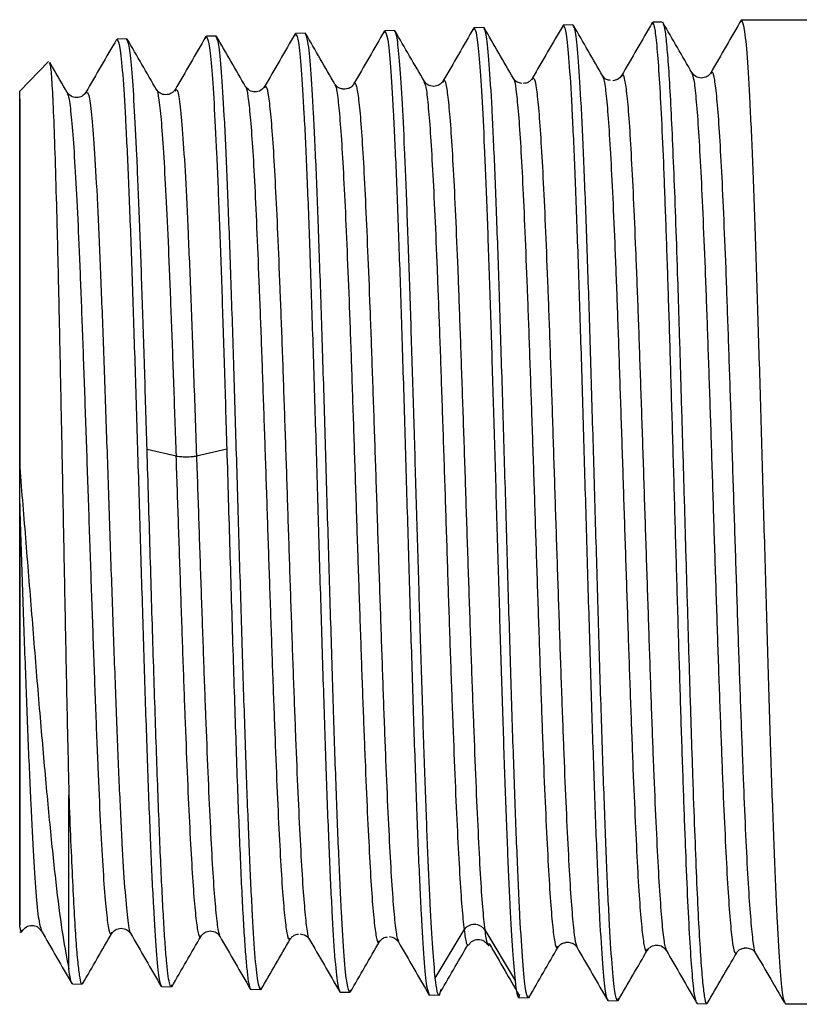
# Model space of a CAD drawing. Header units: inches. Extents: x 50 to 198, y -22 to 36.
# Tile 3 of 4: x 93 to 101, y 19 to 29. Entities that reach past the tile are written whole.
import ezdxf

# ---------------------------------------------------------------- set-up
doc = ezdxf.new("R2010")
doc.units = ezdxf.units.IN
doc.header["$LTSCALE"] = 0.595472
doc.header["$MEASUREMENT"] = 0
doc.layers.get('0').update_dxf_attribs({"linetype": 'CONTINUOUS'})

msp = doc.modelspace()

# ---------------------------------------------------------------- linework, layer by layer
at = {"color": 7, "linetype": 'Continuous', "lineweight": 25}
for p, q in [((100.566, 28.904), (100.572, 28.923)), ((101.236, 28.923), (100.572, 28.923)), ((96.94, 28.792), (96.947, 28.815)), ((97.045, 28.818), (96.947, 28.815)), ((97.848, 28.823), (97.854, 28.843)), ((97.952, 28.846), (97.854, 28.843)), ((98.755, 28.848), (98.761, 28.872)), ((98.859, 28.875), (98.761, 28.872)), ((99.662, 28.879), (99.669, 28.9)), ((99.766, 28.903), (99.669, 28.9)), ((94.226, 28.73), (94.219, 28.717)), ((94.323, 28.733), (94.226, 28.73)), ((95.126, 28.735), (95.133, 28.758)), ((95.23, 28.761), (95.133, 28.758)), ((96.032, 28.758), (96.04, 28.787)), ((96.138, 28.79), (96.04, 28.787)), ((93.53, 28.502), (93.236, 28.199)), ((98.252, 28.325), (98.254, 28.325)), ((99.16, 28.345), (99.161, 28.344)), ((99.353, 28.35), (99.354, 28.353)), ((95.531, 28.244), (95.532, 28.244)), ((95.723, 28.237), (95.725, 28.237)), ((96.545, 28.222), (96.516, 28.221)), ((96.632, 28.266), (96.632, 28.269)), ((97.345, 28.295), (97.347, 28.291)), ((97.539, 28.29), (97.54, 28.292)), ((93.236, 24.379), (93.236, 28.199)), ((94.531, 24.562), (94.825, 24.494)), ((95.033, 24.494), (95.341, 24.565)), ((93.236, 23.958), (93.236, 24.379)), ((93.736, 19.282), (93.736, 21.046)), ((93.236, 19.656), (93.243, 19.654)), ((93.252, 19.651), (93.255, 19.675)), ((97.459, 19.187), (97.753, 19.678)), ((97.962, 19.678), (98.271, 19.163)), ((95.984, 19.594), (95.985, 19.595)), ((97.085, 19.569), (97.087, 19.565)), ((98.783, 19.554), (98.813, 19.553)), ((99.613, 19.482), (99.615, 19.486)), ((100.598, 19.497), (100.626, 19.496)), ((93.772, 19.136), (93.767, 19.133)), ((93.772, 19.129), (93.87, 19.126)), ((94.784, 19.121), (94.777, 19.098)), ((94.777, 19.098), (94.68, 19.101)), ((95.684, 19.07), (95.587, 19.073)), ((95.69, 19.09), (95.684, 19.07)), ((96.591, 19.041), (96.494, 19.044)), ((96.599, 19.067), (96.591, 19.041)), ((97.498, 19.013), (97.401, 19.016)), ((97.517, 19.074), (97.498, 19.013)), ((98.308, 18.988), (98.319, 19.025)), ((98.413, 19.009), (98.405, 18.984)), ((98.405, 18.984), (98.308, 18.988)), ((99.312, 18.956), (99.215, 18.959)), ((99.321, 18.985), (99.312, 18.956)), ((100.122, 18.941), (100.117, 18.934)), ((100.122, 18.931), (100.219, 18.928)), ((101.236, 18.923), (101.018, 18.923))]:
    msp.add_line(p, q, dxfattribs=at)
for points, knots in [([(100.572, 28.927), (100.52, 28.837), (100.415, 28.656), (100.311, 28.476), (100.259, 28.385)], [0, 0, 0, 0, 0.500033, 1, 1, 1, 1]), ([(96.944, 28.812), (96.891, 28.722), (96.787, 28.542), (96.683, 28.361), (96.63, 28.271)], [0, 0, 0, 0, 0.500026, 1, 1, 1, 1]), ([(96.947, 28.815), (96.957, 28.797), (96.976, 28.761), (97.004, 28.471), (97.032, 28.02), (97.061, 27.407), (97.089, 26.661), (97.117, 25.809), (97.146, 24.884), (97.174, 23.923), (97.202, 22.96), (97.231, 22.035), (97.259, 21.181), (97.287, 20.433), (97.316, 19.818), (97.344, 19.364), (97.372, 19.072), (97.391, 19.034), (97.401, 19.016)], [0, 0, 0, 0, 0.062415, 0.124842, 0.18728, 0.249729, 0.31219, 0.374661, 0.437144, 0.499639, 0.562144, 0.624661, 0.68719, 0.749729, 0.81228, 0.874842, 0.937415, 1, 1, 1, 1]), ([(97.46, 19.187), (97.451, 19.279), (97.434, 19.464), (97.408, 19.925), (97.382, 20.504), (97.356, 21.196), (97.33, 21.975), (97.304, 22.816), (97.278, 23.693), (97.252, 24.576), (97.226, 25.439), (97.2, 26.252), (97.174, 26.99), (97.148, 27.629), (97.123, 28.149), (97.097, 28.53), (97.071, 28.773), (97.053, 28.803), (97.045, 28.818)], [0, 0, 0, 0, 0.062577, 0.125145, 0.187701, 0.250248, 0.312784, 0.37531, 0.437825, 0.500331, 0.562825, 0.62531, 0.687784, 0.750248, 0.812701, 0.875145, 0.937577, 1, 1, 1, 1]), ([(97.349, 28.299), (97.299, 28.385), (97.199, 28.557), (97.1, 28.729), (97.05, 28.815)], [0, 0, 0, 0, 0.4999708, 1, 1, 1, 1]), ([(97.852, 28.844), (97.799, 28.754), (97.695, 28.574), (97.591, 28.393), (97.538, 28.303)], [0, 0, 0, 0, 0.500031, 1, 1, 1, 1]), ([(97.854, 28.843), (97.863, 28.828), (97.88, 28.798), (97.906, 28.553), (97.932, 28.171), (97.958, 27.648), (97.984, 27.006), (98.01, 26.264), (98.036, 25.447), (98.062, 24.58), (98.088, 23.691), (98.114, 22.81), (98.14, 21.965), (98.166, 21.182), (98.192, 20.486), (98.218, 19.904), (98.244, 19.441), (98.261, 19.255), (98.27, 19.162)], [0, 0, 0, 0, 0.062423, 0.124856, 0.1873, 0.249753, 0.312217, 0.374692, 0.437176, 0.499671, 0.562176, 0.624692, 0.687217, 0.749753, 0.8123, 0.874856, 0.937423, 1, 1, 1, 1]), ([(98.405, 18.984), (98.396, 19.003), (98.377, 19.04), (98.349, 19.335), (98.32, 19.792), (98.292, 20.411), (98.264, 21.164), (98.235, 22.023), (98.207, 22.954), (98.179, 23.923), (98.15, 24.891), (98.122, 25.821), (98.094, 26.678), (98.065, 27.429), (98.037, 28.046), (98.008, 28.5), (97.98, 28.792), (97.961, 28.828), (97.952, 28.846)], [0, 0, 0, 0, 0.062584, 0.125157, 0.187719, 0.250269, 0.312809, 0.375337, 0.437853, 0.500359, 0.562853, 0.625337, 0.687809, 0.750269, 0.812719, 0.875157, 0.937584, 1, 1, 1, 1]), ([(98.254, 28.33), (98.204, 28.416), (98.104, 28.588), (98.005, 28.76), (97.955, 28.846)], [0, 0, 0, 0, 0.499976, 1, 1, 1, 1]), ([(98.758, 28.869), (98.705, 28.779), (98.601, 28.599), (98.497, 28.418), (98.445, 28.328)], [0, 0, 0, 0, 0.500029, 1, 1, 1, 1]), ([(98.761, 28.872), (98.771, 28.854), (98.79, 28.817), (98.818, 28.524), (98.847, 28.067), (98.875, 27.447), (98.903, 26.692), (98.932, 25.831), (98.96, 24.896), (98.988, 23.923), (99.017, 22.949), (99.045, 22.013), (99.073, 21.15), (99.102, 20.393), (99.13, 19.771), (99.158, 19.311), (99.187, 19.015), (99.206, 18.978), (99.215, 18.959)], [0, 0, 0, 0, 0.062416, 0.124844, 0.187282, 0.249732, 0.312193, 0.374665, 0.437148, 0.499643, 0.562148, 0.624665, 0.687193, 0.749732, 0.812282, 0.874844, 0.937416, 1, 1, 1, 1]), ([(99.312, 18.956), (99.303, 18.975), (99.284, 19.012), (99.256, 19.309), (99.227, 19.768), (99.199, 20.391), (99.171, 21.148), (99.142, 22.012), (99.114, 22.949), (99.086, 23.923), (99.057, 24.896), (99.029, 25.832), (99.001, 26.694), (98.972, 27.449), (98.944, 28.07), (98.916, 28.527), (98.887, 28.82), (98.868, 28.857), (98.859, 28.875)], [0, 0, 0, 0, 0.062584, 0.125156, 0.187718, 0.250268, 0.312807, 0.375335, 0.437851, 0.500357, 0.562851, 0.625335, 0.687807, 0.750268, 0.812718, 0.875156, 0.937584, 1, 1, 1, 1]), ([(99.162, 28.354), (99.113, 28.44), (99.013, 28.612), (98.914, 28.784), (98.864, 28.87)], [0, 0, 0, 0, 0.49997, 1, 1, 1, 1]), ([(99.665, 28.899), (99.613, 28.809), (99.509, 28.628), (99.404, 28.448), (99.352, 28.358)], [0, 0, 0, 0, 0.500028, 1, 1, 1, 1]), ([(100.116, 18.939), (100.109, 18.959), (100.094, 19), (100.072, 19.21), (100.05, 19.528), (100.027, 19.954), (100.005, 20.475), (99.983, 21.079), (99.96, 21.751), (99.938, 22.475), (99.915, 23.234), (99.893, 24.01), (99.87, 24.783), (99.848, 25.535), (99.826, 26.248), (99.803, 26.905), (99.781, 27.49), (99.758, 27.988), (99.736, 28.39), (99.713, 28.681), (99.691, 28.866), (99.676, 28.889), (99.669, 28.9)], [0, 0, 0, 0, 0.0474834, 0.0976792, 0.147868, 0.1980498, 0.2482245, 0.2983922, 0.3485528, 0.3987064, 0.4488529, 0.4989924, 0.5491249, 0.5992503, 0.6493686, 0.69948, 0.7495842, 0.7996815, 0.8497717, 0.8998548, 0.9499309, 1, 1, 1, 1]), ([(100.069, 28.385), (100.019, 28.471), (99.92, 28.643), (99.82, 28.815), (99.771, 28.901)], [0, 0, 0, 0, 0.499974, 1, 1, 1, 1]), ([(99.774, 28.885), (99.778, 28.879), (99.788, 28.863), (99.805, 28.737), (99.824, 28.518), (99.844, 28.212), (99.863, 27.828), (99.883, 27.374), (99.902, 26.857), (99.922, 26.287), (99.941, 25.674), (99.96, 25.028), (99.98, 24.363), (99.999, 23.689), (100.019, 23.02), (100.038, 22.366), (100.058, 21.741), (100.077, 21.155), (100.097, 20.619), (100.116, 20.143), (100.135, 19.736), (100.155, 19.404), (100.174, 19.153), (100.194, 18.995), (100.209, 18.923), (100.217, 18.935), (100.219, 18.937)], [0, 0, 0, 0, 0.0262864, 0.0698798, 0.1134785, 0.1570826, 0.200692, 0.2443066, 0.2879266, 0.3315519, 0.3751826, 0.4188185, 0.4624597, 0.5061063, 0.5497582, 0.5934154, 0.6370779, 0.6807457, 0.7244188, 0.7680972, 0.811781, 0.8554701, 0.8991645, 0.9428641, 0.9865692, 1, 1, 1, 1]), ([(94.221, 28.727), (94.169, 28.637), (94.064, 28.457), (93.96, 28.276), (93.908, 28.186)], [0, 0, 0, 0, 0.500023, 1, 1, 1, 1]), ([(94.226, 28.73), (94.235, 28.712), (94.254, 28.677), (94.283, 28.392), (94.311, 27.948), (94.339, 27.346), (94.368, 26.613), (94.396, 25.776), (94.424, 24.868), (94.453, 23.923), (94.481, 22.977), (94.509, 22.068), (94.538, 21.229), (94.566, 20.494), (94.595, 19.889), (94.623, 19.443), (94.651, 19.156), (94.67, 19.119), (94.68, 19.101)], [0, 0, 0, 0, 0.0624138, 0.1248392, 0.187276, 0.2497243, 0.3121841, 0.3746553, 0.4371381, 0.4996323, 0.5621381, 0.6246553, 0.6871841, 0.7497243, 0.812276, 0.8748392, 0.9374138, 1, 1, 1, 1]), ([(94.531, 24.562), (94.522, 24.845), (94.505, 25.413), (94.479, 26.211), (94.453, 26.937), (94.427, 27.565), (94.401, 28.076), (94.375, 28.45), (94.349, 28.689), (94.332, 28.718), (94.323, 28.733)], [0, 0, 0, 0, 0.1250736, 0.2501262, 0.3751578, 0.5001683, 0.6251578, 0.7501262, 0.8750736, 1, 1, 1, 1]), ([(94.627, 28.214), (94.578, 28.3), (94.478, 28.472), (94.379, 28.644), (94.329, 28.73)], [0, 0, 0, 0, 0.499965, 1, 1, 1, 1]), ([(95.128, 28.756), (95.076, 28.665), (94.972, 28.485), (94.867, 28.305), (94.815, 28.215)], [0, 0, 0, 0, 0.5000238, 1, 1, 1, 1]), ([(95.133, 28.758), (95.142, 28.744), (95.159, 28.714), (95.185, 28.473), (95.211, 28.097), (95.237, 27.584), (95.263, 26.953), (95.289, 26.223), (95.315, 25.421), (95.332, 24.85), (95.341, 24.565)], [0, 0, 0, 0, 0.124927, 0.249874, 0.374843, 0.499833, 0.624843, 0.749874, 0.874927, 1, 1, 1, 1]), ([(95.684, 19.07), (95.675, 19.088), (95.656, 19.125), (95.627, 19.414), (95.599, 19.863), (95.571, 20.471), (95.542, 21.211), (95.514, 22.055), (95.486, 22.971), (95.457, 23.923), (95.429, 24.874), (95.401, 25.788), (95.372, 26.631), (95.344, 27.369), (95.316, 27.975), (95.287, 28.421), (95.259, 28.708), (95.24, 28.744), (95.23, 28.761)], [0, 0, 0, 0, 0.0625856, 0.1251598, 0.1877226, 0.250274, 0.3128139, 0.3753424, 0.4378596, 0.5003653, 0.5628596, 0.6253424, 0.6878139, 0.750274, 0.8127226, 0.8751598, 0.9375856, 1, 1, 1, 1]), ([(95.532, 28.246), (95.483, 28.332), (95.383, 28.504), (95.284, 28.676), (95.234, 28.762)], [0, 0, 0, 0, 0.499966, 1, 1, 1, 1]), ([(96.035, 28.783), (95.983, 28.693), (95.878, 28.512), (95.774, 28.331), (95.722, 28.241)], [0, 0, 0, 0, 0.500032, 1, 1, 1, 1]), ([(96.04, 28.787), (96.05, 28.769), (96.069, 28.733), (96.097, 28.445), (96.125, 27.996), (96.154, 27.387), (96.182, 26.645), (96.21, 25.798), (96.239, 24.879), (96.267, 23.923), (96.295, 22.966), (96.324, 22.046), (96.352, 21.197), (96.38, 20.453), (96.409, 19.842), (96.437, 19.39), (96.465, 19.1), (96.484, 19.063), (96.494, 19.044)], [0, 0, 0, 0, 0.062415, 0.124841, 0.187279, 0.249727, 0.312188, 0.374659, 0.437142, 0.499637, 0.562142, 0.624659, 0.687188, 0.749727, 0.812279, 0.874841, 0.937415, 1, 1, 1, 1]), ([(96.591, 19.041), (96.582, 19.06), (96.563, 19.097), (96.534, 19.388), (96.506, 19.839), (96.478, 20.451), (96.449, 21.196), (96.421, 22.045), (96.393, 22.965), (96.364, 23.923), (96.336, 24.879), (96.308, 25.799), (96.279, 26.647), (96.251, 27.389), (96.223, 27.998), (96.194, 28.448), (96.166, 28.736), (96.147, 28.772), (96.138, 28.79)], [0, 0, 0, 0, 0.062585, 0.125159, 0.187721, 0.250272, 0.312812, 0.37534, 0.437857, 0.500363, 0.562857, 0.62534, 0.687812, 0.750272, 0.812721, 0.875159, 0.937585, 1, 1, 1, 1]), ([(96.44, 28.271), (96.39, 28.357), (96.291, 28.529), (96.191, 28.701), (96.141, 28.787)], [0, 0, 0, 0, 0.499971, 1, 1, 1, 1]), ([(93.537, 28.49), (93.541, 28.482), (93.55, 28.462), (93.564, 28.277), (93.58, 27.964), (93.595, 27.528), (93.611, 26.986), (93.627, 26.352), (93.642, 25.644), (93.658, 24.881), (93.674, 24.086), (93.689, 23.28), (93.705, 22.489), (93.72, 21.727), (93.731, 21.274), (93.736, 21.046)], [0, 0, 0, 0, 0.057052, 0.134149, 0.211516, 0.289152, 0.367057, 0.445232, 0.523676, 0.60239, 0.681373, 0.760626, 0.840148, 0.919939, 1, 1, 1, 1]), ([(93.72, 28.186), (93.67, 28.272), (93.611, 28.375), (93.552, 28.477), (93.542, 28.493)], [0, 0, 0, 0, 0.83964, 1, 1, 1, 1]), ([(97.54, 28.292), (97.544, 28.3), (97.555, 28.327), (97.573, 28.252), (97.596, 28.078), (97.619, 27.794), (97.642, 27.416), (97.665, 26.946), (97.688, 26.401), (97.71, 25.795), (97.733, 25.143), (97.756, 24.458), (97.779, 23.76), (97.802, 23.066), (97.825, 22.392), (97.848, 21.758), (97.871, 21.178), (97.894, 20.666), (97.916, 20.235), (97.939, 19.891), (97.955, 19.749), (97.962, 19.678)], [0, 0, 0, 0, 0.023773, 0.07792, 0.132124, 0.186326, 0.240481, 0.294654, 0.348888, 0.403131, 0.45733, 0.511531, 0.565795, 0.620079, 0.674322, 0.728553, 0.782847, 0.837169, 0.891453, 0.945701, 1, 1, 1, 1]), ([(98.339, 28.28), (98.323, 28.282), (98.286, 28.288), (98.265, 28.316), (98.253, 28.332)], [0, 0, 0, 0, 0.4470752, 1, 1, 1, 1]), ([(98.254, 28.325), (98.254, 28.326), (98.263, 28.328), (98.279, 28.227), (98.302, 28.016), (98.325, 27.693), (98.347, 27.28), (98.37, 26.78), (98.393, 26.207), (98.416, 25.578), (98.439, 24.908), (98.462, 24.212), (98.485, 23.509), (98.508, 22.816), (98.531, 22.15), (98.553, 21.528), (98.576, 20.968), (98.599, 20.481), (98.622, 20.079), (98.645, 19.771), (98.668, 19.575), (98.688, 19.483), (98.701, 19.504), (98.706, 19.512)], [0, 0, 0, 0, 0.005453, 0.055883, 0.106365, 0.156885, 0.207381, 0.257843, 0.308349, 0.358901, 0.409438, 0.459935, 0.510465, 0.561047, 0.611624, 0.662159, 0.712713, 0.763324, 0.81394, 0.864514, 0.915093, 0.965731, 1, 1, 1, 1]), ([(98.447, 28.331), (98.435, 28.316), (98.412, 28.287), (98.373, 28.281), (98.354, 28.278)], [0, 0, 0, 0, 0.523219, 1, 1, 1, 1]), ([(98.446, 28.324), (98.453, 28.33), (98.467, 28.345), (98.488, 28.232), (98.511, 28.014), (98.534, 27.693), (98.557, 27.28), (98.58, 26.78), (98.603, 26.207), (98.626, 25.578), (98.649, 24.908), (98.671, 24.212), (98.694, 23.509), (98.717, 22.816), (98.74, 22.15), (98.763, 21.528), (98.786, 20.968), (98.809, 20.481), (98.832, 20.079), (98.855, 19.773), (98.877, 19.57), (98.892, 19.526), (98.899, 19.504)], [0, 0, 0, 0, 0.042115, 0.092538, 0.143013, 0.193526, 0.244015, 0.29447, 0.34497, 0.395515, 0.446045, 0.496535, 0.547058, 0.597633, 0.648204, 0.698731, 0.749278, 0.799882, 0.850491, 0.901059, 0.951631, 1, 1, 1, 1]), ([(99.241, 28.309), (99.227, 28.311), (99.191, 28.317), (99.171, 28.344), (99.16, 28.359)], [0, 0, 0, 0, 0.420342, 1, 1, 1, 1]), ([(99.161, 28.344), (99.164, 28.34), (99.175, 28.328), (99.194, 28.191), (99.217, 27.94), (99.24, 27.579), (99.263, 27.128), (99.286, 26.599), (99.309, 26.002), (99.331, 25.352), (99.354, 24.665), (99.377, 23.96), (99.4, 23.254), (99.423, 22.565), (99.446, 21.91), (99.469, 21.305), (99.492, 20.763), (99.514, 20.302), (99.537, 19.934), (99.56, 19.662), (99.583, 19.503), (99.601, 19.443), (99.611, 19.475), (99.613, 19.482)], [0, 0, 0, 0, 0.023453, 0.073992, 0.124488, 0.174992, 0.225556, 0.276132, 0.326668, 0.377198, 0.427788, 0.4784, 0.528977, 0.579536, 0.63015, 0.680797, 0.731416, 0.782005, 0.832643, 0.883322, 0.933982, 0.984605, 1, 1, 1, 1]), ([(99.353, 28.36), (99.341, 28.344), (99.319, 28.316), (99.281, 28.309), (99.264, 28.306)], [0, 0, 0, 0, 0.537291, 1, 1, 1, 1]), ([(99.354, 28.353), (99.355, 28.357), (99.364, 28.388), (99.381, 28.337), (99.404, 28.196), (99.427, 27.939), (99.449, 27.579), (99.472, 27.128), (99.495, 26.599), (99.518, 26.002), (99.541, 25.352), (99.564, 24.665), (99.587, 23.961), (99.61, 23.254), (99.633, 22.565), (99.655, 21.91), (99.678, 21.305), (99.701, 20.763), (99.724, 20.302), (99.747, 19.933), (99.77, 19.666), (99.79, 19.508), (99.803, 19.489), (99.808, 19.482)], [0, 0, 0, 0, 0.00844, 0.058843, 0.109248, 0.15961, 0.209982, 0.260412, 0.310855, 0.361258, 0.411655, 0.462111, 0.51259, 0.563034, 0.613459, 0.663939, 0.714453, 0.764938, 0.815394, 0.865898, 0.916444, 0.966971, 1, 1, 1, 1]), ([(100.261, 28.389), (100.249, 28.374), (100.225, 28.344), (100.164, 28.329), (100.102, 28.345), (100.079, 28.375), (100.067, 28.39)], [0, 0, 0, 0, 0.251055, 0.499741, 0.748579, 1, 1, 1, 1]), ([(100.067, 28.381), (100.074, 28.365), (100.088, 28.329), (100.109, 28.138), (100.132, 27.845), (100.155, 27.451), (100.178, 26.969), (100.201, 26.408), (100.224, 25.785), (100.247, 25.117), (100.27, 24.418), (100.292, 23.706), (100.315, 23), (100.338, 22.315), (100.361, 21.671), (100.384, 21.085), (100.407, 20.569), (100.43, 20.136), (100.453, 19.796), (100.476, 19.565), (100.498, 19.436), (100.513, 19.442), (100.521, 19.445)], [0, 0, 0, 0, 0.042481, 0.092865, 0.143288, 0.193689, 0.244055, 0.294462, 0.344916, 0.395358, 0.445758, 0.496189, 0.546673, 0.597154, 0.647592, 0.698045, 0.748557, 0.799076, 0.849554, 0.900033, 0.950571, 1, 1, 1, 1]), ([(100.261, 28.375), (100.265, 28.384), (100.277, 28.411), (100.296, 28.329), (100.319, 28.141), (100.342, 27.844), (100.365, 27.452), (100.388, 26.969), (100.411, 26.408), (100.433, 25.785), (100.456, 25.117), (100.479, 24.418), (100.502, 23.706), (100.525, 23), (100.548, 22.316), (100.571, 21.671), (100.594, 21.085), (100.616, 20.569), (100.639, 20.136), (100.662, 19.795), (100.685, 19.569), (100.702, 19.457), (100.712, 19.455), (100.714, 19.455)], [0, 0, 0, 0, 0.027443, 0.077829, 0.128264, 0.17874, 0.229193, 0.279611, 0.33007, 0.380577, 0.43107, 0.481523, 0.532006, 0.582542, 0.633075, 0.683566, 0.734072, 0.784635, 0.835207, 0.885737, 0.936269, 0.986859, 1, 1, 1, 1]), ([(94.625, 28.216), (94.626, 28.216), (94.634, 28.223), (94.651, 28.119), (94.676, 27.898), (94.7, 27.545), (94.725, 27.088), (94.75, 26.537), (94.775, 25.909), (94.8, 25.223), (94.816, 24.737), (94.825, 24.494)], [0, 0, 0, 0, 0.002339, 0.126968, 0.25162, 0.376295, 0.500991, 0.625713, 0.750453, 0.875221, 1, 1, 1, 1]), ([(94.817, 28.218), (94.805, 28.204), (94.781, 28.175), (94.721, 28.159), (94.661, 28.175), (94.637, 28.204), (94.625, 28.218)], [0, 0, 0, 0, 0.251167, 0.499852, 0.748624, 1, 1, 1, 1]), ([(94.817, 28.2), (94.823, 28.211), (94.839, 28.236), (94.864, 28.09), (94.892, 27.794), (94.92, 27.344), (94.948, 26.768), (94.976, 26.082), (95.004, 25.318), (95.023, 24.769), (95.033, 24.494)], [0, 0, 0, 0, 0.088077, 0.218276, 0.348497, 0.478746, 0.609024, 0.739324, 0.869658, 1, 1, 1, 1]), ([(95.725, 28.248), (95.713, 28.233), (95.689, 28.203), (95.628, 28.188), (95.567, 28.204), (95.543, 28.233), (95.531, 28.248)], [0, 0, 0, 0, 0.251145, 0.499843, 0.748634, 1, 1, 1, 1]), ([(95.532, 28.244), (95.532, 28.244), (95.54, 28.248), (95.556, 28.153), (95.579, 27.956), (95.602, 27.647), (95.625, 27.248), (95.647, 26.761), (95.67, 26.205), (95.693, 25.592), (95.716, 24.937), (95.739, 24.256), (95.762, 23.566), (95.785, 22.885), (95.808, 22.229), (95.831, 21.617), (95.853, 21.062), (95.876, 20.578), (95.899, 20.176), (95.922, 19.87), (95.945, 19.67), (95.966, 19.571), (95.979, 19.587), (95.984, 19.594)], [0, 0, 0, 0, 0.002766, 0.053273, 0.103832, 0.154386, 0.204898, 0.255429, 0.306017, 0.356611, 0.407163, 0.45772, 0.508336, 0.558968, 0.609562, 0.660146, 0.710788, 0.761457, 0.812093, 0.862706, 0.913374, 0.964078, 1, 1, 1, 1]), ([(95.725, 28.237), (95.731, 28.245), (95.744, 28.263), (95.765, 28.158), (95.788, 27.954), (95.811, 27.647), (95.834, 27.247), (95.857, 26.761), (95.88, 26.205), (95.903, 25.592), (95.926, 24.937), (95.949, 24.256), (95.971, 23.566), (95.994, 22.885), (96.017, 22.229), (96.04, 21.617), (96.063, 21.062), (96.086, 20.578), (96.109, 20.177), (96.132, 19.868), (96.154, 19.676), (96.17, 19.584), (96.177, 19.587), (96.178, 19.587)], [0, 0, 0, 0, 0.039026, 0.089491, 0.14001, 0.190523, 0.240993, 0.291484, 0.342031, 0.392584, 0.443095, 0.493611, 0.544186, 0.594778, 0.64533, 0.695873, 0.746475, 0.797102, 0.847697, 0.89827, 0.948897, 0.999559, 1, 1, 1, 1]), ([(96.438, 28.261), (96.442, 28.259), (96.453, 28.251), (96.471, 28.125), (96.494, 27.884), (96.517, 27.536), (96.54, 27.101), (96.563, 26.588), (96.586, 26.006), (96.609, 25.371), (96.631, 24.7), (96.654, 24.009), (96.677, 23.316), (96.7, 22.639), (96.723, 21.993), (96.746, 21.394), (96.769, 20.858), (96.792, 20.402), (96.814, 20.033), (96.837, 19.758), (96.86, 19.593), (96.879, 19.531), (96.889, 19.562), (96.892, 19.571)], [0, 0, 0, 0, 0.0225326, 0.0728161, 0.123081, 0.1734011, 0.2237544, 0.2740796, 0.3243756, 0.3747203, 0.4251068, 0.4754736, 0.5258035, 0.5761723, 0.6265904, 0.6769981, 0.7273646, 0.7777576, 0.8282054, 0.8786532, 0.9290585, 0.9794762, 1, 1, 1, 1]), ([(96.518, 28.224), (96.504, 28.226), (96.47, 28.232), (96.45, 28.258), (96.439, 28.273)], [0, 0, 0, 0, 0.406287, 1, 1, 1, 1]), ([(96.632, 28.273), (96.62, 28.258), (96.599, 28.23), (96.562, 28.224), (96.545, 28.222)], [0, 0, 0, 0, 0.550786, 1, 1, 1, 1]), ([(96.632, 28.269), (96.633, 28.272), (96.642, 28.303), (96.658, 28.259), (96.681, 28.13), (96.704, 27.882), (96.727, 27.537), (96.749, 27.101), (96.772, 26.588), (96.795, 26.006), (96.818, 25.371), (96.841, 24.7), (96.864, 24.009), (96.887, 23.316), (96.91, 22.639), (96.932, 21.993), (96.955, 21.394), (96.978, 20.858), (97.001, 20.402), (97.024, 20.032), (97.047, 19.762), (97.067, 19.599), (97.08, 19.577), (97.085, 19.569)], [0, 0, 0, 0, 0.0058385, 0.0563244, 0.1067754, 0.1572078, 0.2076956, 0.2582166, 0.3087095, 0.3591731, 0.4096855, 0.4602399, 0.5107746, 0.5612721, 0.6118088, 0.6623948, 0.7129705, 0.7635047, 0.8140656, 0.8646815, 0.9152973, 0.9658705, 1, 1, 1, 1]), ([(97.539, 28.304), (97.527, 28.289), (97.503, 28.26), (97.442, 28.244), (97.381, 28.26), (97.357, 28.29), (97.345, 28.305)], [0, 0, 0, 0, 0.251168, 0.499907, 0.748692, 1, 1, 1, 1]), ([(97.347, 28.291), (97.352, 28.279), (97.366, 28.249), (97.386, 28.074), (97.409, 27.795), (97.432, 27.416), (97.455, 26.946), (97.478, 26.401), (97.501, 25.795), (97.524, 25.143), (97.547, 24.458), (97.57, 23.76), (97.592, 23.066), (97.615, 22.392), (97.638, 21.758), (97.661, 21.178), (97.684, 20.666), (97.707, 20.235), (97.73, 19.891), (97.745, 19.749), (97.753, 19.678)], [0, 0, 0, 0, 0.0416413, 0.0979783, 0.1543121, 0.2105983, 0.2669024, 0.3232708, 0.379648, 0.4359795, 0.4923128, 0.5487118, 0.6051308, 0.6615081, 0.7178729, 0.7743028, 0.8307629, 0.8871822, 0.9435643, 1, 1, 1, 1]), ([(93.236, 28.118), (93.236, 28.103), (93.236, 28.071), (93.236, 27.822), (93.236, 27.434), (93.236, 26.908), (93.236, 26.269), (93.236, 25.538), (93.236, 24.895), (93.236, 24.5), (93.236, 24.379)], [0, 0, 0, 0, 0.1343749, 0.2687498, 0.4031247, 0.5374996, 0.6718745, 0.8062494, 0.9406243, 1, 1, 1, 1]), ([(93.91, 28.19), (93.898, 28.175), (93.874, 28.146), (93.814, 28.131), (93.754, 28.146), (93.73, 28.175), (93.718, 28.19)], [0, 0, 0, 0, 0.251211, 0.4999, 0.748642, 1, 1, 1, 1]), ([(93.718, 28.174), (93.723, 28.168), (93.736, 28.151), (93.757, 27.985), (93.782, 27.693), (93.807, 27.283), (93.832, 26.777), (93.857, 26.185), (93.881, 25.527), (93.906, 24.821), (93.931, 24.088), (93.956, 23.35), (93.981, 22.629), (94.006, 21.946), (94.03, 21.32), (94.055, 20.771), (94.08, 20.315), (94.105, 19.965), (94.13, 19.735), (94.152, 19.623), (94.166, 19.646), (94.172, 19.655)], [0, 0, 0, 0, 0.031534, 0.0861, 0.140669, 0.195254, 0.249843, 0.304448, 0.359058, 0.413681, 0.468311, 0.522954, 0.577605, 0.632267, 0.686938, 0.741619, 0.796311, 0.851011, 0.905723, 0.960442, 1, 1, 1, 1]), ([(93.91, 28.189), (93.919, 28.189), (93.938, 28.189), (93.966, 27.985), (93.994, 27.64), (94.022, 27.151), (94.05, 26.541), (94.078, 25.832), (94.106, 25.051), (94.134, 24.227), (94.162, 23.391), (94.191, 22.574), (94.219, 21.809), (94.247, 21.122), (94.275, 20.542), (94.303, 20.084), (94.331, 19.788), (94.351, 19.644), (94.362, 19.651), (94.364, 19.652)], [0, 0, 0, 0, 0.061745, 0.123519, 0.185317, 0.247117, 0.30894, 0.370765, 0.432613, 0.494465, 0.556337, 0.618216, 0.680112, 0.742018, 0.803938, 0.86587, 0.927815, 0.989774, 1, 1, 1, 1]), ([(94.777, 19.098), (94.772, 19.103), (94.762, 19.114), (94.746, 19.2), (94.731, 19.334), (94.715, 19.522), (94.7, 19.76), (94.685, 20.045), (94.669, 20.373), (94.654, 20.742), (94.639, 21.146), (94.623, 21.582), (94.608, 22.045), (94.592, 22.528), (94.577, 23.028), (94.562, 23.537), (94.546, 24.051), (94.536, 24.391), (94.531, 24.562)], [0, 0, 0, 0, 0.062547, 0.125087, 0.187621, 0.250149, 0.312671, 0.375187, 0.437696, 0.500199, 0.562696, 0.625187, 0.687671, 0.750149, 0.812621, 0.875087, 0.937547, 1, 1, 1, 1]), ([(95.341, 24.565), (95.346, 24.394), (95.356, 24.052), (95.371, 23.535), (95.387, 23.023), (95.402, 22.521), (95.418, 22.035), (95.433, 21.57), (95.448, 21.132), (95.464, 20.725), (95.479, 20.355), (95.494, 20.024), (95.51, 19.738), (95.525, 19.499), (95.541, 19.31), (95.556, 19.175), (95.571, 19.089), (95.582, 19.078), (95.587, 19.073)], [0, 0, 0, 0, 0.062454, 0.124913, 0.187379, 0.249851, 0.31233, 0.374814, 0.437305, 0.499802, 0.562305, 0.624814, 0.68733, 0.749851, 0.812379, 0.874913, 0.937454, 1, 1, 1, 1]), ([(94.824, 24.494), (94.83, 24.493), (94.842, 24.491), (94.868, 24.488), (94.897, 24.486), (94.929, 24.486), (94.96, 24.486), (94.989, 24.488), (95.015, 24.491), (95.027, 24.493), (95.033, 24.494)], [0, 0, 0, 0, 0.125101, 0.250511, 0.375697, 0.5, 0.624303, 0.749489, 0.874899, 1, 1, 1, 1]), ([(94.824, 24.494), (94.831, 24.267), (94.847, 23.813), (94.87, 23.131), (94.892, 22.47), (94.915, 21.844), (94.938, 21.27), (94.961, 20.761), (94.984, 20.334), (95.007, 19.997), (95.03, 19.753), (95.053, 19.624), (95.069, 19.583), (95.077, 19.615), (95.078, 19.618)], [0, 0, 0, 0, 0.089957, 0.17986, 0.269853, 0.359939, 0.450005, 0.539998, 0.630041, 0.720181, 0.810316, 0.900376, 0.990465, 1, 1, 1, 1]), ([(95.033, 24.494), (95.041, 24.267), (95.056, 23.813), (95.079, 23.131), (95.102, 22.47), (95.125, 21.845), (95.148, 21.27), (95.171, 20.761), (95.193, 20.335), (95.216, 19.996), (95.239, 19.759), (95.257, 19.633), (95.268, 19.627), (95.271, 19.626)], [0, 0, 0, 0, 0.096139, 0.19222, 0.288398, 0.384675, 0.480931, 0.577107, 0.673339, 0.769673, 0.866003, 0.962252, 1, 1, 1, 1]), ([(93.236, 24.379), (93.257, 24.125), (93.299, 23.612), (93.362, 22.828), (93.424, 22.058), (93.487, 21.326), (93.549, 20.657), (93.611, 20.077), (93.674, 19.596), (93.715, 19.387), (93.736, 19.282)], [0, 0, 0, 0, 0.1188582, 0.2394706, 0.3618375, 0.4859592, 0.611836, 0.7394682, 0.8688561, 1, 1, 1, 1]), ([(93.236, 24.009), (93.236, 23.98), (93.236, 23.678), (93.236, 23.098), (93.236, 22.307), (93.236, 21.577), (93.236, 20.937), (93.236, 20.411), (93.236, 20.023), (93.236, 19.774), (93.236, 19.743), (93.236, 19.727)], [0, 0, 0, 0, 0.012955, 0.136336, 0.259716, 0.383097, 0.506478, 0.629858, 0.753239, 0.876619, 1, 1, 1, 1]), ([(93.236, 19.705), (93.236, 19.717), (93.236, 19.741), (93.236, 19.782), (93.236, 19.842), (93.236, 19.915), (93.236, 20.002), (93.236, 20.077), (93.236, 20.18), (93.236, 20.342), (93.236, 20.582), (93.236, 20.892), (93.236, 21.282), (93.236, 21.762), (93.236, 22.228), (93.236, 22.572), (93.236, 22.776), (93.236, 22.959), (93.236, 23.166), (93.236, 23.358), (93.236, 23.534), (93.236, 23.672), (93.236, 23.814), (93.236, 23.909), (93.236, 23.958)], [0, 0, 0, 0, 0.028727, 0.056655, 0.083812, 0.137871, 0.168104, 0.198225, 0.228283, 0.281219, 0.358592, 0.435713, 0.513479, 0.620137, 0.726714, 0.770848, 0.802035, 0.833323, 0.864766, 0.907275, 0.929693, 0.952609, 0.976039, 1, 1, 1, 1]), ([(93.236, 23.958), (93.246, 23.682), (93.264, 23.131), (93.292, 22.333), (93.32, 21.594), (93.349, 20.944), (93.377, 20.404), (93.405, 20.001), (93.431, 19.743), (93.448, 19.7), (93.456, 19.681)], [0, 0, 0, 0, 0.127476, 0.255002, 0.382533, 0.510113, 0.637695, 0.765327, 0.892962, 1, 1, 1, 1]), ([(93.736, 21.046), (93.742, 20.888), (93.754, 20.572), (93.773, 20.164), (93.791, 19.813), (93.809, 19.53), (93.828, 19.316), (93.846, 19.182), (93.86, 19.122), (93.868, 19.132), (93.87, 19.134)], [0, 0, 0, 0, 0.137098, 0.274213, 0.411344, 0.548492, 0.685656, 0.822836, 0.960033, 1, 1, 1, 1]), ([(93.264, 19.67), (93.276, 19.684), (93.3, 19.713), (93.36, 19.729), (93.421, 19.713), (93.444, 19.684), (93.456, 19.67)], [0, 0, 0, 0, 0.251384, 0.500128, 0.7488, 1, 1, 1, 1]), ([(97.753, 19.678), (97.759, 19.686), (97.77, 19.703), (97.796, 19.722), (97.826, 19.734), (97.857, 19.739), (97.889, 19.734), (97.918, 19.722), (97.944, 19.703), (97.956, 19.686), (97.962, 19.678)], [0, 0, 0, 0, 0.125081, 0.250478, 0.37568, 0.5, 0.62432, 0.749522, 0.874919, 1, 1, 1, 1]), ([(93.236, 19.705), (93.244, 19.674), (93.254, 19.637), (93.263, 19.673), (93.265, 19.678)], [0, 0, 0, 0, 0.86801, 1, 1, 1, 1]), ([(93.454, 19.673), (93.507, 19.583), (93.611, 19.403), (93.715, 19.222), (93.767, 19.132)], [0, 0, 0, 0, 0.499967, 1, 1, 1, 1]), ([(93.876, 19.131), (93.926, 19.216), (94.025, 19.388), (94.124, 19.56), (94.174, 19.646)], [0, 0, 0, 0, 0.500027, 1, 1, 1, 1]), ([(94.171, 19.641), (94.183, 19.656), (94.207, 19.684), (94.267, 19.7), (94.328, 19.684), (94.352, 19.656), (94.364, 19.641)], [0, 0, 0, 0, 0.251355, 0.500116, 0.748816, 1, 1, 1, 1]), ([(94.362, 19.644), (94.414, 19.554), (94.518, 19.374), (94.622, 19.194), (94.675, 19.103)], [0, 0, 0, 0, 0.499977, 1, 1, 1, 1]), ([(94.781, 19.1), (94.831, 19.186), (94.93, 19.358), (95.03, 19.53), (95.08, 19.616)], [0, 0, 0, 0, 0.500036, 1, 1, 1, 1]), ([(95.078, 19.613), (95.09, 19.628), (95.113, 19.657), (95.174, 19.673), (95.236, 19.657), (95.259, 19.627), (95.271, 19.612)], [0, 0, 0, 0, 0.251267, 0.499967, 0.748696, 1, 1, 1, 1]), ([(95.269, 19.616), (95.321, 19.526), (95.426, 19.345), (95.53, 19.164), (95.582, 19.074)], [0, 0, 0, 0, 0.499974, 1, 1, 1, 1]), ([(95.985, 19.584), (95.997, 19.6), (96.018, 19.627), (96.054, 19.633), (96.069, 19.636)], [0, 0, 0, 0, 0.565366, 1, 1, 1, 1]), ([(96.088, 19.638), (96.106, 19.635), (96.144, 19.629), (96.167, 19.6), (96.179, 19.585)], [0, 0, 0, 0, 0.468865, 1, 1, 1, 1]), ([(96.994, 19.61), (97.012, 19.607), (97.051, 19.601), (97.073, 19.572), (97.085, 19.556)], [0, 0, 0, 0, 0.470625, 1, 1, 1, 1]), ([(97.753, 19.678), (97.76, 19.625), (97.775, 19.519), (97.79, 19.524), (97.798, 19.526)], [0, 0, 0, 0, 0.5046085, 1, 1, 1, 1]), ([(97.962, 19.678), (97.97, 19.62), (97.98, 19.544), (97.99, 19.541), (97.992, 19.54)], [0, 0, 0, 0, 0.7597315, 1, 1, 1, 1]), ([(95.687, 19.07), (95.737, 19.156), (95.837, 19.328), (95.936, 19.5), (95.986, 19.586)], [0, 0, 0, 0, 0.500029, 1, 1, 1, 1]), ([(96.176, 19.59), (96.228, 19.5), (96.332, 19.319), (96.437, 19.139), (96.489, 19.049)], [0, 0, 0, 0, 0.499971, 1, 1, 1, 1]), ([(96.596, 19.045), (96.646, 19.131), (96.745, 19.303), (96.844, 19.475), (96.894, 19.561)], [0, 0, 0, 0, 0.500028, 1, 1, 1, 1]), ([(96.892, 19.557), (96.904, 19.572), (96.924, 19.599), (96.96, 19.605), (96.975, 19.608)], [0, 0, 0, 0, 0.567953, 1, 1, 1, 1]), ([(97.085, 19.558), (97.137, 19.467), (97.241, 19.287), (97.346, 19.106), (97.398, 19.016)], [0, 0, 0, 0, 0.499974, 1, 1, 1, 1]), ([(97.514, 19.049), (97.564, 19.135), (97.657, 19.296), (97.751, 19.457), (97.794, 19.532)], [0, 0, 0, 0, 0.531085, 1, 1, 1, 1]), ([(97.797, 19.524), (97.809, 19.539), (97.833, 19.57), (97.895, 19.587), (97.956, 19.572), (97.98, 19.542), (97.992, 19.527)], [0, 0, 0, 0, 0.251321, 0.500105, 0.748834, 1, 1, 1, 1]), ([(97.992, 19.54), (97.997, 19.525), (98.004, 19.506), (98.01, 19.534), (98.011, 19.54)], [0, 0, 0, 0, 0.816658, 1, 1, 1, 1]), ([(98.01, 19.535), (98.062, 19.445), (98.162, 19.273), (98.262, 19.102), (98.31, 19.019)], [0, 0, 0, 0, 0.520012, 1, 1, 1, 1]), ([(98.706, 19.501), (98.718, 19.516), (98.738, 19.542), (98.772, 19.548), (98.786, 19.551)], [0, 0, 0, 0, 0.592529, 1, 1, 1, 1]), ([(98.813, 19.553), (98.83, 19.55), (98.867, 19.544), (98.888, 19.516), (98.9, 19.501)], [0, 0, 0, 0, 0.449622, 1, 1, 1, 1]), ([(99.613, 19.47), (99.625, 19.485), (99.649, 19.514), (99.71, 19.53), (99.771, 19.514), (99.795, 19.484), (99.807, 19.47)], [0, 0, 0, 0, 0.251253, 0.500028, 0.748799, 1, 1, 1, 1]), ([(98.41, 18.988), (98.459, 19.074), (98.559, 19.246), (98.658, 19.418), (98.708, 19.503)], [0, 0, 0, 0, 0.500024, 1, 1, 1, 1]), ([(98.899, 19.504), (98.9, 19.502), (98.9, 19.5), (98.9, 19.5), (98.9, 19.5)], [0, 0, 0, 0, 0.977213, 1, 1, 1, 1]), ([(98.9, 19.5), (98.952, 19.411), (99.056, 19.231), (99.159, 19.052), (99.212, 18.962)], [0, 0, 0, 0, 0.497025, 1, 1, 1, 1]), ([(99.318, 18.96), (99.368, 19.046), (99.467, 19.218), (99.567, 19.39), (99.616, 19.476)], [0, 0, 0, 0, 0.500032, 1, 1, 1, 1]), ([(99.806, 19.472), (99.858, 19.382), (99.962, 19.201), (100.067, 19.021), (100.119, 18.93)], [0, 0, 0, 0, 0.49997, 1, 1, 1, 1]), ([(100.224, 18.931), (100.274, 19.017), (100.373, 19.189), (100.473, 19.361), (100.523, 19.447)], [0, 0, 0, 0, 0.500028, 1, 1, 1, 1]), ([(100.52, 19.443), (100.532, 19.459), (100.552, 19.486), (100.587, 19.492), (100.601, 19.494)], [0, 0, 0, 0, 0.58672, 1, 1, 1, 1]), ([(100.626, 19.496), (100.643, 19.493), (100.681, 19.487), (100.702, 19.459), (100.714, 19.444)], [0, 0, 0, 0, 0.453635, 1, 1, 1, 1]), ([(100.712, 19.447), (100.764, 19.357), (100.862, 19.189), (100.959, 19.021), (101.004, 18.943)], [0, 0, 0, 0, 0.536363, 1, 1, 1, 1]), ([(93.765, 19.137), (93.761, 19.148), (93.751, 19.17), (93.741, 19.244), (93.736, 19.282)], [0, 0, 0, 0, 0.4781955, 1, 1, 1, 1]), ([(97.498, 19.013), (97.492, 19.02), (97.479, 19.035), (97.466, 19.136), (97.46, 19.187)], [0, 0, 0, 0, 0.500031, 1, 1, 1, 1]), ([(98.27, 19.162), (98.276, 19.112), (98.289, 19.01), (98.302, 18.995), (98.308, 18.988)], [0, 0, 0, 0, 0.49997, 1, 1, 1, 1])]:
    msp.add_open_spline(points, degree=3, knots=knots, dxfattribs=at)
msp.add_open_spline([(100.572, 28.923), (100.582, 28.904), (100.6, 28.867), (100.628, 28.569), (100.656, 28.107), (100.684, 27.481), (100.711, 26.718), (100.739, 25.848), (100.767, 24.904), (100.795, 23.923), (100.823, 22.941), (100.851, 21.997), (100.878, 21.127), (100.906, 20.364), (100.934, 19.738), (100.962, 19.276), (100.99, 18.978), (101.008, 18.941), (101.018, 18.923)], degree=3, dxfattribs=at)

doc.saveas('drawing.dxf')
